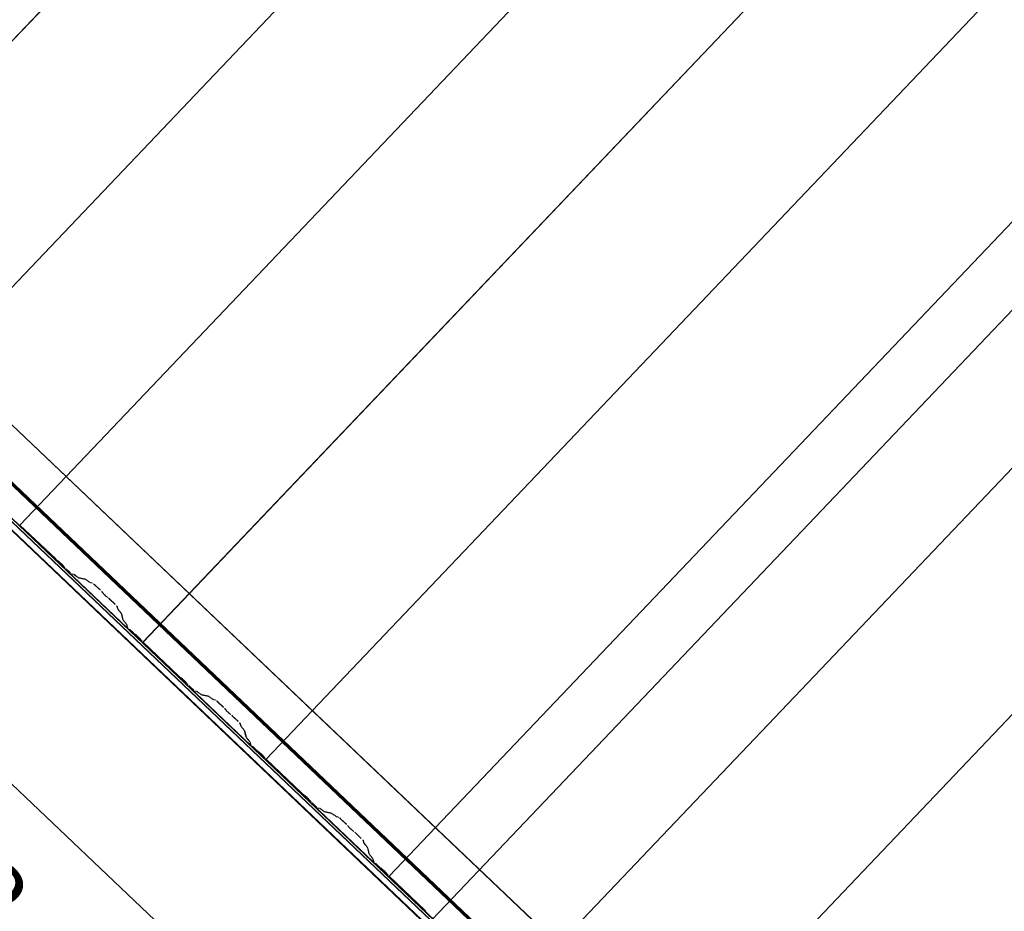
# Model space of a CAD drawing. Header units: metres. Extents: x 32343131.6 to 32343183.7, y 5699223.3 to 5699275.1.
# Tile 109 of 190: x 32343161.2 to 32343163.3, y 5699228.9 to 5699230.8. Entities that reach past the tile are written whole.
import ezdxf

# ---------------------------------------------------------------- set-up
doc = ezdxf.new("R2010")
doc.units = ezdxf.units.M
for name, color, linetype, lineweight in [('0-1', 7, 'Continuous', 5), ('A-ANNO-DIMS', 7, 'Continuous', 9), ('A-ANNO-DIMS-50', 7, 'Continuous', 9), ('G-ANNO-SYMB-1', 7, 'Continuous', 9)]:
    doc.layers.add(name, color=color, linetype=linetype, lineweight=lineweight)
for name, color, linetype, lineweight, true_color in [('A-ROOF-1', 7, 'Continuous', 5, 0xcccccc), ('E-POWR-CNDT-1', 5, 'Continuous', 70, 0x0000ff), ('S-BEAM-1', 7, 'Continuous', 5, 0xcccccc)]:
    doc.layers.add(name, color=color, linetype=linetype, lineweight=lineweight, true_color=true_color)
doc.styles.add('Arial', font='arial.ttf', dxfattribs={"height": 0.15})
doc.dimstyles.new('Blitzschutz', dxfattribs={"dimscale": 0.3048, "dimtxt": 0.153039, "dimasz": 0.492126, "dimexe": 0.393701, "dimexo": 0.0625, "dimgap": 0.287073, "dimtad": 1, "dimlfac": 100, "dimrnd": 0.01, "dimdsep": 46, "dimtxsty": 'Arial', "dimblk1": 'OBLIQUE', "dimblk2": 'OBLIQUE', "dimsah": 1, "dimcen": 0.09, "dimdle": 0.393701, "dimadec": 0, "dimazin": 0, "dimtfac": 1, "dimtdec": 4, "dimtix": 1, "dimtmove": 0, "dimatfit": 3, "dimfxl": 0.393701, "dimfxlon": 1, "dimtvp": 1, "dimtfill": 1, "dimtolj": 1, "dimtzin": 0, "dimarcsym": 2})

# ---------------------------------------------------------------- blocks, each defined once
blk = doc.blocks.new('Ortgang Hochpunkt - Ortgang Hochpunkt-3544340-TGA_190_LP5_GR_DA-TGA-01_G_')
at = {"layer": 'A-ROOF-1'}
for p, q in [((89.4753, -25.0355), (54.6993, 8.0497)), ((89.3588, -25.1579), (54.5828, 7.9273)), ((54.5837, 7.9281), (89.3597, -25.1571)), ((89.4753, -25.0355), (54.8986, 7.8602)), ((86.4503, -22.3717), (80.6667, -16.8693)), ((86.4469, -22.3674), (80.6711, -16.8725)), ((86.4407, -22.3554), (80.6826, -16.8773)), ((86.4397, -22.3532), (80.6848, -16.8781))]:
    blk.add_line(p, q, dxfattribs=at)
blk = doc.blocks.new('ARC_190_LPX_FM_Stellplätze_rvt-1-TGA_190_LP5_GR_DA-TGA-01_G_')
at = {"layer": 'S-BEAM-1'}
for p, q in [((32343160.6203, 5699230.2464), (32343168.8826, 5699238.9309)), ((32343160.6203, 5699230.2464), (32343168.8826, 5699238.9309)), ((32343160.6204, 5699230.2465), (32343168.8826, 5699238.931)), ((32343160.6204, 5699230.2465), (32343168.8826, 5699238.931)), ((32343160.892, 5699229.9879), (32343169.1542, 5699238.6725)), ((32343160.892, 5699229.9879), (32343169.1542, 5699238.6725)), ((32343160.8921, 5699229.988), (32343169.1543, 5699238.6725)), ((32343160.8921, 5699229.988), (32343169.1543, 5699238.6725)), ((32343161.1636, 5699229.7295), (32343169.4259, 5699238.414)), ((32343161.1636, 5699229.7295), (32343169.4259, 5699238.414)), ((32343161.1637, 5699229.7296), (32343169.426, 5699238.4141)), ((32343161.1637, 5699229.7296), (32343169.426, 5699238.4141)), ((32343161.4353, 5699229.471), (32343169.6976, 5699238.1555)), ((32343161.4353, 5699229.471), (32343169.6976, 5699238.1555)), ((32343161.4354, 5699229.4711), (32343169.6977, 5699238.1556)), ((32343161.4354, 5699229.4711), (32343169.6977, 5699238.1556)), ((32343161.707, 5699229.2125), (32343169.9693, 5699237.897)), ((32343161.707, 5699229.2125), (32343169.9693, 5699237.897)), ((32343161.7071, 5699229.2126), (32343169.9694, 5699237.8971)), ((32343161.7071, 5699229.2126), (32343169.9694, 5699237.8971)), ((32343161.9787, 5699228.954), (32343170.241, 5699237.6385)), ((32343161.9787, 5699228.954), (32343170.241, 5699237.6385)), ((32343161.9788, 5699228.9541), (32343170.2411, 5699237.6386)), ((32343161.9788, 5699228.9541), (32343170.2411, 5699237.6386)), ((32343162.2504, 5699228.6955), (32343170.5127, 5699237.3801)), ((32343162.2504, 5699228.6955), (32343170.5127, 5699237.3801)), ((32343162.2505, 5699228.6956), (32343170.5128, 5699237.3802)), ((32343162.2505, 5699228.6956), (32343170.5128, 5699237.3802)), ((32343162.5221, 5699228.4371), (32343170.7844, 5699237.1216)), ((32343162.5221, 5699228.4371), (32343170.7844, 5699237.1216)), ((32343162.5222, 5699228.4372), (32343170.7845, 5699237.1217)), ((32343162.5222, 5699228.4372), (32343170.7845, 5699237.1217)), ((32343161.1637, 5699229.7296), (32343161.1636, 5699229.7295)), ((32343161.1636, 5699229.7295), (32343161.1637, 5699229.7296)), ((32343161.1636, 5699229.7295), (32343161.2425, 5699229.6545)), ((32343161.2426, 5699229.6546), (32343161.1637, 5699229.7296)), ((32343161.2505, 5699229.648), (32343161.2457, 5699229.6518)), ((32343161.2464, 5699229.651), (32343161.2512, 5699229.6472)), ((32343161.2573, 5699229.6413), (32343161.2614, 5699229.6368)), ((32343161.2622, 5699229.6361), (32343161.2582, 5699229.6407)), ((32343161.2651, 5699229.633), (32343161.2726, 5699229.6258)), ((32343161.2727, 5699229.6259), (32343161.2652, 5699229.6331)), ((32343161.2817, 5699229.6212), (32343161.2773, 5699229.6221)), ((32343161.2784, 5699229.6211), (32343161.2828, 5699229.6202)), ((32343161.292, 5699229.614), (32343161.2827, 5699229.6207)), ((32343161.2836, 5699229.6197), (32343161.2928, 5699229.6131)), ((32343161.3072, 5699229.6106), (32343161.2928, 5699229.6135)), ((32343161.2938, 5699229.6125), (32343161.3083, 5699229.6096)), ((32343161.3174, 5699229.6034), (32343161.3082, 5699229.61)), ((32343161.3091, 5699229.6091), (32343161.3183, 5699229.6024)), ((32343161.3232, 5699229.6019), (32343161.3182, 5699229.6029)), ((32343161.3193, 5699229.6019), (32343161.3242, 5699229.6008)), ((32343161.3288, 5699229.5971), (32343161.3412, 5699229.5854)), ((32343161.3413, 5699229.5854), (32343161.3289, 5699229.5972)), ((32343161.3446, 5699229.5818), (32343161.3464, 5699229.5796)), ((32343161.3473, 5699229.5788), (32343161.3455, 5699229.581)), ((32343161.3568, 5699229.5703), (32343161.3545, 5699229.5719)), ((32343161.3554, 5699229.571), (32343161.3576, 5699229.5694)), ((32343161.3614, 5699229.5661), (32343161.3737, 5699229.5544)), ((32343161.3738, 5699229.5545), (32343161.3615, 5699229.5662)), ((32343161.3777, 5699229.55), (32343161.379, 5699229.5451)), ((32343161.38, 5699229.5441), (32343161.3788, 5699229.549)), ((32343161.3796, 5699229.5441), (32343161.3867, 5699229.5353)), ((32343161.3877, 5699229.5344), (32343161.3805, 5699229.5433)), ((32343161.3872, 5699229.5345), (32343161.3909, 5699229.5202)), ((32343161.3919, 5699229.5192), (32343161.3883, 5699229.5335)), ((32343161.3915, 5699229.5192), (32343161.3986, 5699229.5103)), ((32343161.3996, 5699229.5095), (32343161.3924, 5699229.5184)), ((32343161.3991, 5699229.5096), (32343161.4002, 5699229.5052)), ((32343161.4013, 5699229.5042), (32343161.4002, 5699229.5086)), ((32343161.4052, 5699229.4996), (32343161.4127, 5699229.4925)), ((32343161.4128, 5699229.4926), (32343161.4053, 5699229.4997)), ((32343161.4208, 5699229.486), (32343161.416, 5699229.4898)), ((32343161.4167, 5699229.489), (32343161.4215, 5699229.4852)), ((32343161.4276, 5699229.4793), (32343161.4316, 5699229.4748)), ((32343161.4325, 5699229.4741), (32343161.4284, 5699229.4787)), ((32343161.4354, 5699229.4711), (32343161.4353, 5699229.471)), ((32343161.4353, 5699229.471), (32343161.4354, 5699229.4711)), ((32343161.4353, 5699229.471), (32343161.5142, 5699229.396)), ((32343161.5142, 5699229.3961), (32343161.4354, 5699229.4711)), ((32343161.5222, 5699229.3895), (32343161.5174, 5699229.3933)), ((32343161.5181, 5699229.3925), (32343161.5229, 5699229.3887)), ((32343161.529, 5699229.3828), (32343161.5331, 5699229.3783)), ((32343161.5339, 5699229.3776), (32343161.5299, 5699229.3822)), ((32343161.5368, 5699229.3745), (32343161.5443, 5699229.3673)), ((32343161.5444, 5699229.3674), (32343161.5369, 5699229.3746)), ((32343161.5534, 5699229.3628), (32343161.549, 5699229.3637)), ((32343161.5501, 5699229.3626), (32343161.5545, 5699229.3617)), ((32343161.5636, 5699229.3555), (32343161.5544, 5699229.3622)), ((32343161.5553, 5699229.3613), (32343161.5645, 5699229.3546)), ((32343161.5789, 5699229.3521), (32343161.5644, 5699229.355)), ((32343161.5655, 5699229.354), (32343161.58, 5699229.3511)), ((32343161.5891, 5699229.3449), (32343161.5799, 5699229.3515)), ((32343161.5808, 5699229.3506), (32343161.59, 5699229.344)), ((32343161.5948, 5699229.3434), (32343161.5899, 5699229.3444)), ((32343161.591, 5699229.3434), (32343161.5959, 5699229.3424)), ((32343161.6005, 5699229.3386), (32343161.6129, 5699229.3269)), ((32343161.6129, 5699229.327), (32343161.6006, 5699229.3387)), ((32343161.6163, 5699229.3233), (32343161.6181, 5699229.3211)), ((32343161.619, 5699229.3203), (32343161.6172, 5699229.3225)), ((32343161.6285, 5699229.3118), (32343161.6262, 5699229.3135)), ((32343161.627, 5699229.3126), (32343161.6293, 5699229.3109)), ((32343161.6331, 5699229.3076), (32343161.6454, 5699229.2959)), ((32343161.6455, 5699229.296), (32343161.6332, 5699229.3077)), ((32343161.6494, 5699229.2915), (32343161.6506, 5699229.2866)), ((32343161.6517, 5699229.2856), (32343161.6505, 5699229.2905)), ((32343161.6513, 5699229.2856), (32343161.6584, 5699229.2768)), ((32343161.6593, 5699229.276), (32343161.6522, 5699229.2848)), ((32343161.6589, 5699229.276), (32343161.6625, 5699229.2617)), ((32343161.6636, 5699229.2607), (32343161.66, 5699229.275)), ((32343161.6632, 5699229.2607), (32343161.6703, 5699229.2519)), ((32343161.6712, 5699229.251), (32343161.6641, 5699229.2599)), ((32343161.6708, 5699229.2511), (32343161.6719, 5699229.2467)), ((32343161.673, 5699229.2457), (32343161.6719, 5699229.2501)), ((32343161.6769, 5699229.2412), (32343161.6844, 5699229.234)), ((32343161.6845, 5699229.2341), (32343161.677, 5699229.2413)), ((32343161.6924, 5699229.2275), (32343161.6877, 5699229.2313)), ((32343161.6884, 5699229.2305), (32343161.6931, 5699229.2267)), ((32343161.6993, 5699229.2209), (32343161.7033, 5699229.2163)), ((32343161.7041, 5699229.2156), (32343161.7001, 5699229.2202)), ((32343161.7071, 5699229.2126), (32343161.707, 5699229.2125)), ((32343161.707, 5699229.2125), (32343161.7071, 5699229.2126)), ((32343161.707, 5699229.2125), (32343161.7858, 5699229.1375)), ((32343161.7859, 5699229.1376), (32343161.7071, 5699229.2126)), ((32343161.7939, 5699229.131), (32343161.7891, 5699229.1348)), ((32343161.7898, 5699229.134), (32343161.7946, 5699229.1302)), ((32343161.8007, 5699229.1244), (32343161.8047, 5699229.1198)), ((32343161.8056, 5699229.1191), (32343161.8015, 5699229.1237)), ((32343161.8161, 5699229.1089), (32343161.8085, 5699229.1161)), ((32343161.8085, 5699229.116), (32343161.816, 5699229.1089)), ((32343161.8251, 5699229.1043), (32343161.8207, 5699229.1052)), ((32343161.8217, 5699229.1041), (32343161.8262, 5699229.1032)), ((32343161.8353, 5699229.097), (32343161.8261, 5699229.1037)), ((32343161.827, 5699229.1028), (32343161.8362, 5699229.0961)), ((32343161.8506, 5699229.0936), (32343161.8361, 5699229.0966)), ((32343161.8372, 5699229.0955), (32343161.8517, 5699229.0926)), ((32343161.8608, 5699229.0864), (32343161.8516, 5699229.0931)), ((32343161.8525, 5699229.0921), (32343161.8617, 5699229.0855)), ((32343161.8665, 5699229.0849), (32343161.8616, 5699229.0859)), ((32343161.8627, 5699229.0849), (32343161.8676, 5699229.0839)), ((32343161.8722, 5699229.0801), (32343161.8845, 5699229.0684)), ((32343161.8846, 5699229.0685), (32343161.8723, 5699229.0802)), ((32343161.888, 5699229.0648), (32343161.8898, 5699229.0626)), ((32343161.8907, 5699229.0618), (32343161.8889, 5699229.064)), ((32343161.9002, 5699229.0533), (32343161.8979, 5699229.055)), ((32343161.8987, 5699229.0541), (32343161.901, 5699229.0524)), ((32343161.9048, 5699229.0492), (32343161.9171, 5699229.0374)), ((32343161.9172, 5699229.0375), (32343161.9049, 5699229.0493)), ((32343161.9211, 5699229.033), (32343161.9223, 5699229.0281)), ((32343161.9234, 5699229.0271), (32343161.9222, 5699229.032)), ((32343161.923, 5699229.0272), (32343161.9301, 5699229.0183)), ((32343161.931, 5699229.0175), (32343161.9239, 5699229.0263)), ((32343161.9306, 5699229.0175), (32343161.9342, 5699229.0032)), ((32343161.9353, 5699229.0022), (32343161.9317, 5699229.0165)), ((32343161.9349, 5699229.0023), (32343161.942, 5699228.9934)), ((32343161.9429, 5699228.9926), (32343161.9358, 5699229.0014)), ((32343161.9425, 5699228.9926), (32343161.9436, 5699228.9882)), ((32343161.9447, 5699228.9872), (32343161.9436, 5699228.9916)), ((32343161.9486, 5699228.9827), (32343161.9561, 5699228.9755)), ((32343161.9562, 5699228.9756), (32343161.9487, 5699228.9828)), ((32343161.9641, 5699228.969), (32343161.9594, 5699228.9728)), ((32343161.9601, 5699228.972), (32343161.9648, 5699228.9682)), ((32343161.971, 5699228.9624), (32343161.975, 5699228.9578)), ((32343161.9758, 5699228.9572), (32343161.9718, 5699228.9617)), ((32343161.9788, 5699228.9541), (32343161.9787, 5699228.954)), ((32343161.9787, 5699228.954), (32343161.9788, 5699228.9541)), ((32343161.9787, 5699228.954), (32343162.0575, 5699228.879)), ((32343162.0576, 5699228.8791), (32343161.9788, 5699228.9541))]:
    blk.add_line(p, q, dxfattribs=at)
for centre, major_axis, ratio, start_param, end_param in [((32343161.2429, 5699229.6549), (-0.00543, 0.00517), 0.087155, 1.570797, 2.355301), ((32343161.2429, 5699229.6549), (-0.00435, 0.00414), 0.087155, 1.570797, 2.355303), ((32343161.254, 5699229.644), (-0.00543, 0.00517), 0.087155, 3.927883, 5.496897), ((32343161.254, 5699229.644), (-0.00435, 0.00414), 0.087155, 3.927881, 5.496896), ((32343161.2655, 5699229.6334), (-0.00543, 0.00517), 0.087156, 0.78629, 1.570796), ((32343161.2655, 5699229.6334), (-0.00435, 0.00414), 0.087156, 0.786291, 1.570796), ((32343161.273, 5699229.6263), (-0.00543, 0.00517), 0.087156, 1.570796, 3.003603), ((32343161.273, 5699229.6263), (-0.00435, 0.00414), 0.087156, 1.570796, 3.003603), ((32343161.2871, 5699229.616), (-0.00543, 0.00517), 0.087156, 5.711273, 6.145196), ((32343161.2871, 5699229.616), (-0.00435, 0.00414), 0.087156, 5.711276, 6.145197), ((32343161.2885, 5699229.6177), (-0.00435, 0.00414), 0.087156, 2.569679, 3.003604), ((32343161.2885, 5699229.6177), (-0.00543, 0.00517), 0.087156, 2.569681, 3.003605), ((32343161.3125, 5699229.6054), (-0.00543, 0.00517), 0.087156, 5.711273, 6.145196), ((32343161.3125, 5699229.6054), (-0.00435, 0.00414), 0.087156, 5.711277, 6.145196), ((32343161.314, 5699229.607), (-0.00435, 0.00414), 0.087156, 2.56968, 3.003604), ((32343161.314, 5699229.607), (-0.00543, 0.00517), 0.087155, 2.569681, 3.003606), ((32343161.3285, 5699229.5967), (-0.00543, 0.00517), 0.087156, 4.712389, 6.145195), ((32343161.3285, 5699229.5967), (-0.00435, 0.00414), 0.087156, 4.712389, 6.145196), ((32343161.3408, 5699229.585), (-0.00435, 0.00414), 0.087156, 3.741009, 4.712389), ((32343161.3408, 5699229.585), (-0.00543, 0.00517), 0.087156, 3.741009, 4.712389), ((32343161.3511, 5699229.5756), (-0.00543, 0.00517), 0.087157, 0.599416, 2.542171), ((32343161.3511, 5699229.5756), (-0.00435, 0.00414), 0.087156, 0.599418, 2.542175), ((32343161.361, 5699229.5657), (-0.00543, 0.00517), 0.087156, 4.712389, 5.683767), ((32343161.361, 5699229.5657), (-0.00435, 0.00414), 0.087156, 4.712389, 5.683768), ((32343161.3734, 5699229.554), (-0.00435, 0.00414), 0.087156, 3.279586, 4.712389), ((32343161.3734, 5699229.554), (-0.00543, 0.00517), 0.087156, 3.279581, 4.712389), ((32343161.3844, 5699229.54), (-0.00543, 0.00517), 0.087156, 0.137989, 0.571913), ((32343161.3844, 5699229.54), (-0.00435, 0.00414), 0.087156, 0.13799, 0.571912), ((32343161.3828, 5699229.5385), (-0.00435, 0.00414), 0.087156, 3.279579, 3.713505), ((32343161.3828, 5699229.5385), (-0.00543, 0.00517), 0.087156, 3.279581, 3.713503), ((32343161.3963, 5699229.5151), (-0.00543, 0.00517), 0.087156, 0.137989, 0.571917), ((32343161.3963, 5699229.5151), (-0.00435, 0.00414), 0.087156, 0.137991, 0.571912), ((32343161.3947, 5699229.5136), (-0.00435, 0.00414), 0.087155, 3.279585, 3.713505), ((32343161.3947, 5699229.5136), (-0.00543, 0.00517), 0.087156, 3.279581, 3.713502), ((32343161.4057, 5699229.5001), (-0.00543, 0.00517), 0.087156, 0.137988, 1.570796), ((32343161.4057, 5699229.5001), (-0.00435, 0.00414), 0.087156, 0.137988, 1.570797), ((32343161.4132, 5699229.493), (-0.00543, 0.00517), 0.087156, 1.570796, 2.3553), ((32343161.4132, 5699229.493), (-0.00435, 0.00414), 0.087155, 1.570797, 2.355303), ((32343161.4243, 5699229.482), (-0.00543, 0.00517), 0.087156, 3.927883, 5.496896), ((32343161.4243, 5699229.482), (-0.00435, 0.00414), 0.087156, 3.927883, 5.496895), ((32343161.4358, 5699229.4715), (-0.00543, 0.00517), 0.087156, 0.78629, 1.570796), ((32343161.4358, 5699229.4715), (-0.00435, 0.00414), 0.087156, 0.786294, 1.570797), ((32343161.5146, 5699229.3965), (-0.00435, 0.00414), 0.087156, 1.570796, 2.355302), ((32343161.5146, 5699229.3965), (-0.00543, 0.00517), 0.087156, 1.570796, 2.355303), ((32343161.5257, 5699229.3855), (-0.00543, 0.00517), 0.087155, 3.927883, 5.496897), ((32343161.5257, 5699229.3855), (-0.00435, 0.00414), 0.087155, 3.927885, 5.496896), ((32343161.5372, 5699229.375), (-0.00543, 0.00517), 0.087155, 0.78629, 1.570797), ((32343161.5372, 5699229.375), (-0.00435, 0.00414), 0.087156, 0.786293, 1.570797), ((32343161.5447, 5699229.3678), (-0.00543, 0.00517), 0.087156, 1.570796, 3.003608), ((32343161.5447, 5699229.3678), (-0.00435, 0.00414), 0.087156, 1.570796, 3.003604), ((32343161.5588, 5699229.3576), (-0.00543, 0.00517), 0.087156, 5.711273, 6.145196), ((32343161.5588, 5699229.3576), (-0.00435, 0.00414), 0.087156, 5.711276, 6.145196), ((32343161.5602, 5699229.3592), (-0.00435, 0.00414), 0.087156, 2.569679, 3.003604), ((32343161.5602, 5699229.3592), (-0.00543, 0.00517), 0.087156, 2.56968, 3.003601), ((32343161.5842, 5699229.3469), (-0.00543, 0.00517), 0.087156, 5.711273, 6.145197), ((32343161.5842, 5699229.3469), (-0.00435, 0.00414), 0.087156, 5.711276, 6.145196), ((32343161.5857, 5699229.3486), (-0.00435, 0.00414), 0.087156, 2.56968, 3.003604), ((32343161.5857, 5699229.3486), (-0.00543, 0.00517), 0.087156, 2.56968, 3.003602), ((32343161.6002, 5699229.3382), (-0.00543, 0.00517), 0.087156, 4.712389, 6.145196), ((32343161.6002, 5699229.3382), (-0.00435, 0.00414), 0.087156, 4.712389, 6.145196), ((32343161.6125, 5699229.3265), (-0.00435, 0.00414), 0.087156, 3.74101, 4.712389), ((32343161.6125, 5699229.3265), (-0.00543, 0.00517), 0.087156, 3.74101, 4.712389), ((32343161.6228, 5699229.3171), (-0.00543, 0.00517), 0.087156, 0.599417, 2.542175), ((32343161.6228, 5699229.3171), (-0.00435, 0.00414), 0.087156, 0.599417, 2.542175), ((32343161.6327, 5699229.3073), (-0.00543, 0.00517), 0.087156, 4.712389, 5.683763), ((32343161.6327, 5699229.3073), (-0.00435, 0.00414), 0.087156, 4.712389, 5.683768), ((32343161.645, 5699229.2955), (-0.00435, 0.00414), 0.087156, 3.279585, 4.712389), ((32343161.645, 5699229.2955), (-0.00543, 0.00517), 0.087156, 3.279581, 4.712389), ((32343161.6561, 5699229.2816), (-0.00543, 0.00517), 0.087156, 0.137989, 0.571909), ((32343161.6561, 5699229.2816), (-0.00435, 0.00414), 0.087156, 0.13799, 0.571912), ((32343161.6545, 5699229.28), (-0.00435, 0.00414), 0.087156, 3.279579, 3.713505), ((32343161.6545, 5699229.28), (-0.00543, 0.00517), 0.087156, 3.279581, 3.713505), ((32343161.668, 5699229.2566), (-0.00543, 0.00517), 0.087156, 0.137989, 0.571917), ((32343161.668, 5699229.2566), (-0.00435, 0.00414), 0.087156, 0.137992, 0.571912), ((32343161.6664, 5699229.2551), (-0.00435, 0.00414), 0.087156, 3.279578, 3.713505), ((32343161.6664, 5699229.2551), (-0.00543, 0.00517), 0.087156, 3.279581, 3.713503), ((32343161.6773, 5699229.2416), (-0.00543, 0.00517), 0.087156, 0.137989, 1.570796), ((32343161.6773, 5699229.2416), (-0.00435, 0.00414), 0.087156, 0.137988, 1.570796), ((32343161.6849, 5699229.2345), (-0.00543, 0.00517), 0.087156, 1.570796, 2.355299), ((32343161.6849, 5699229.2345), (-0.00435, 0.00414), 0.087155, 1.570796, 2.355303), ((32343161.696, 5699229.2235), (-0.00543, 0.00517), 0.087156, 3.927883, 5.496896), ((32343161.696, 5699229.2235), (-0.00435, 0.00414), 0.087156, 3.927881, 5.496895), ((32343161.7075, 5699229.213), (-0.00543, 0.00517), 0.087156, 0.78629, 1.570796), ((32343161.7075, 5699229.213), (-0.00435, 0.00414), 0.087156, 0.786293, 1.570797), ((32343161.7863, 5699229.138), (-0.00543, 0.00517), 0.087156, 1.570796, 2.355304), ((32343161.7863, 5699229.138), (-0.00435, 0.00414), 0.087156, 1.570796, 2.355302), ((32343161.7974, 5699229.127), (-0.00543, 0.00517), 0.087155, 3.927883, 5.496893), ((32343161.7974, 5699229.127), (-0.00435, 0.00414), 0.087156, 3.927886, 5.496895), ((32343161.8089, 5699229.1165), (-0.00543, 0.00517), 0.087155, 0.78629, 1.570796), ((32343161.8089, 5699229.1165), (-0.00435, 0.00414), 0.087156, 0.786295, 1.570797), ((32343161.8164, 5699229.1093), (-0.00543, 0.00517), 0.087156, 1.570796, 3.003608), ((32343161.8164, 5699229.1093), (-0.00435, 0.00414), 0.087156, 1.570796, 3.003604), ((32343161.8304, 5699229.0991), (-0.00543, 0.00517), 0.087156, 5.711273, 6.1452), ((32343161.8304, 5699229.0991), (-0.00435, 0.00414), 0.087156, 5.711268, 6.145196), ((32343161.8319, 5699229.1007), (-0.00435, 0.00414), 0.087156, 2.569685, 3.003604), ((32343161.8319, 5699229.1007), (-0.00543, 0.00517), 0.087156, 2.56968, 3.003602), ((32343161.8559, 5699229.0885), (-0.00543, 0.00517), 0.087156, 5.711273, 6.145199), ((32343161.8559, 5699229.0885), (-0.00435, 0.00414), 0.087156, 5.711268, 6.145196), ((32343161.8573, 5699229.0901), (-0.00435, 0.00414), 0.087155, 2.569682, 3.003604), ((32343161.8573, 5699229.0901), (-0.00543, 0.00517), 0.087156, 2.56968, 3.003601), ((32343161.8719, 5699229.0797), (-0.00543, 0.00517), 0.087156, 4.712389, 6.145196), ((32343161.8719, 5699229.0797), (-0.00435, 0.00414), 0.087156, 4.712389, 6.145196), ((32343161.8842, 5699229.068), (-0.00435, 0.00414), 0.087156, 3.741011, 4.712389), ((32343161.8842, 5699229.068), (-0.00543, 0.00517), 0.087156, 3.74101, 4.712389), ((32343161.8945, 5699229.0586), (-0.00543, 0.00517), 0.087156, 0.599417, 2.542178), ((32343161.8945, 5699229.0586), (-0.00435, 0.00414), 0.087156, 0.599417, 2.542175), ((32343161.9044, 5699229.0488), (-0.00543, 0.00517), 0.087156, 4.712389, 5.683766), ((32343161.9044, 5699229.0488), (-0.00435, 0.00414), 0.087156, 4.712389, 5.683768), ((32343161.9167, 5699229.0371), (-0.00435, 0.00414), 0.087155, 3.279579, 4.712389), ((32343161.9167, 5699229.0371), (-0.00543, 0.00517), 0.087156, 3.279581, 4.712389), ((32343161.9278, 5699229.0231), (-0.00543, 0.00517), 0.087156, 0.137989, 0.571911), ((32343161.9278, 5699229.0231), (-0.00435, 0.00414), 0.087156, 0.137995, 0.571912), ((32343161.9262, 5699229.0216), (-0.00435, 0.00414), 0.087156, 3.279579, 3.713505), ((32343161.9262, 5699229.0216), (-0.00543, 0.00517), 0.087156, 3.279581, 3.713506), ((32343161.9397, 5699228.9982), (-0.00543, 0.00517), 0.087156, 0.137989, 0.571909), ((32343161.9397, 5699228.9982), (-0.00435, 0.00414), 0.087156, 0.137993, 0.571912), ((32343161.9381, 5699228.9967), (-0.00435, 0.00414), 0.087156, 3.279578, 3.713505), ((32343161.9381, 5699228.9967), (-0.00543, 0.00517), 0.087156, 3.279581, 3.713502), ((32343161.949, 5699228.9832), (-0.00543, 0.00517), 0.087156, 0.137989, 1.570796), ((32343161.949, 5699228.9832), (-0.00435, 0.00414), 0.087156, 0.137993, 1.570797), ((32343161.9566, 5699228.976), (-0.00543, 0.00517), 0.087156, 1.570796, 2.355302), ((32343161.9566, 5699228.976), (-0.00435, 0.00414), 0.087155, 1.570796, 2.355303), ((32343161.9676, 5699228.965), (-0.00543, 0.00517), 0.087155, 3.927883, 5.496896), ((32343161.9676, 5699228.965), (-0.00435, 0.00414), 0.087156, 3.927882, 5.496896), ((32343161.9792, 5699228.9545), (-0.00543, 0.00517), 0.087156, 0.78629, 1.570796), ((32343161.9792, 5699228.9545), (-0.00435, 0.00414), 0.087156, 0.786292, 1.570797), ((32343162.058, 5699228.8795), (-0.00543, 0.00517), 0.087156, 1.570796, 2.355303), ((32343162.058, 5699228.8795), (-0.00435, 0.00414), 0.087156, 1.570796, 2.355302)]:
    blk.add_ellipse(centre, major_axis=major_axis, ratio=ratio, start_param=start_param, end_param=end_param, dxfattribs=at)
at = {"layer": 'A-ROOF-1'}
blk.add_blockref('Ortgang Hochpunkt - Ortgang Hochpunkt-3544340-TGA_190_LP5_GR_DA-TGA-01_G_', (32343077.7673, 5699249.1855), dxfattribs=at)
blk = doc.blocks.new('DIMBLOCK2-TGA_190_LP5_GR_DA-TGA-01_G_')
at = {"layer": 'A-ANNO-DIMS-50', "transparency": 16777216}
for p, q in [((32343158.138, 5699232.0187), (32343158.2207, 5699232.1056)), ((32343158.138, 5699232.0187), (32343158.0553, 5699231.9318)), ((32343163.934, 5699226.5045), (32343158.138, 5699232.0187)), ((32343163.934, 5699226.5045), (32343164.0167, 5699226.5914)), ((32343163.934, 5699226.5045), (32343163.8513, 5699226.4176))]:
    blk.add_line(p, q, dxfattribs=at)
at = {"layer": 'A-ANNO-DIMS-50', "lineweight": 35, "transparency": 16777216}
for p, q in [((32343158.138, 5699232.0187), (32343158.032, 5699232.0161)), ((32343158.138, 5699232.0187), (32343158.244, 5699232.0213)), ((32343163.934, 5699226.5045), (32343163.828, 5699226.5019)), ((32343163.934, 5699226.5045), (32343164.04, 5699226.5071))]:
    blk.add_line(p, q, dxfattribs=at)
at = {"layer": 'A-ANNO-DIMS-50', "color": 0, "transparency": 16777216, "insert": (32343161.0897, 5699228.821), "char_height": 0.15, "width": 0.822172, "attachment_point": 1, "rotation": 136.4273, "line_spacing_factor": 0.941778, "style": 'Arial', "bg_fill": 3, "box_fill_scale": 1.25, "bg_fill_color": 256, "bg_fill_true_color": 13158600, "bg_fill_transparency": 0}
blk.add_mtext('800 cm', dxfattribs=at)
blk = doc.blocks.new('_Oblique')
at = {"color": 0, "linetype": 'ByBlock', "lineweight": -2}
blk.add_line((-0.5, -0.5), (0.5, 0.5), dxfattribs=at)
blk = doc.blocks.new('DIMBLOCK8-TGA_190_LP5_GR_DA-TGA-01_G_')
at = {"layer": 'A-ANNO-DIMS-50', "transparency": 16777216}
for p, q in [((32343157.7934, 5699231.6564), (32343157.8761, 5699231.7434)), ((32343157.7934, 5699231.6564), (32343157.7106, 5699231.5695)), ((32343166.5743, 5699223.3024), (32343157.7934, 5699231.6564)), ((32343166.4874, 5699223.3851), (32343166.5701, 5699223.4721)), ((32343166.4874, 5699223.3851), (32343166.4046, 5699223.2982))]:
    blk.add_line(p, q, dxfattribs=at)
at = {"layer": 'A-ANNO-DIMS-50', "lineweight": 35, "transparency": 16777216}
for p, q in [((32343157.7934, 5699231.6564), (32343157.6873, 5699231.6538)), ((32343157.7934, 5699231.6564), (32343157.8994, 5699231.6591)), ((32343166.4874, 5699223.3851), (32343166.3813, 5699223.3825)), ((32343166.4874, 5699223.3851), (32343166.5934, 5699223.3878))]:
    blk.add_line(p, q, dxfattribs=at)
at = {"layer": 'A-ANNO-DIMS-50', "color": 0, "transparency": 16777216, "insert": (32343162.2358, 5699227.0404), "char_height": 0.15, "width": 0.960613, "attachment_point": 1, "rotation": 136.4273, "line_spacing_factor": 0.941778, "style": 'Arial', "bg_fill": 3, "box_fill_scale": 1.25, "bg_fill_color": 256, "bg_fill_true_color": 13158600, "bg_fill_transparency": 0}
blk.add_mtext('1200 cm', dxfattribs=at)

msp = doc.modelspace()

# ---------------------------------------------------------------- linework, layer by layer
at = {"layer": 'E-POWR-CNDT-1'}
msp.add_line((32343158.51489, 5699232.32418), (32343167.14331, 5699224.11527), dxfattribs=at)

# ---------------------------------------------------------------- block references
at = {"layer": '0-1'}
msp.add_blockref('ARC_190_LPX_FM_Stellplätze_rvt-1-TGA_190_LP5_GR_DA-TGA-01_G_', (0, 0), dxfattribs=at)

# ---------------------------------------------------------------- next in the draw order: dimensions: what is measured, and where the dimension line sits
at = {"layer": 'A-ANNO-DIMS'}
dim = msp.add_linear_dim(base=(32343158.138, 5699232.0187), p1=(32343164.01671, 5699226.59144), p2=(32343158.22071, 5699232.10564), angle=316.42726, dimstyle='Blitzschutz', override={"dimpost": '<> cm', "dimfxl": 8}, dxfattribs=at)
dim.commit()
dim.dimension.update_dxf_attribs({"geometry": 'DIMBLOCK2-TGA_190_LP5_GR_DA-TGA-01_G_', "text_midpoint": (32343161.1491, 5699229.38048)})

# ---------------------------------------------------------------- next in the draw order: dimensions: what is measured, and where the dimension line sits
dim = msp.add_linear_dim(base=(32343157.79336, 5699231.65645), p1=(32343166.57007, 5699223.47209), p2=(32343157.87607, 5699231.74339), angle=316.42726, dimstyle='Blitzschutz', override={"dimpost": '<> cm', "dimfxl": 11.999999}, dxfattribs=at)
dim.commit()
dim.dimension.update_dxf_attribs({"geometry": 'DIMBLOCK8-TGA_190_LP5_GR_DA-TGA-01_G_', "text_midpoint": (32343162.25346, 5699227.63968)})

# ---------------------------------------------------------------- next in the draw order: linework, layer by layer
at = {"layer": 'G-ANNO-SYMB-1'}
msp.add_line((32343179.18257, 5699246.84227), (32343161.34755, 5699228.09581), dxfattribs=at)

doc.saveas('drawing.dxf')
